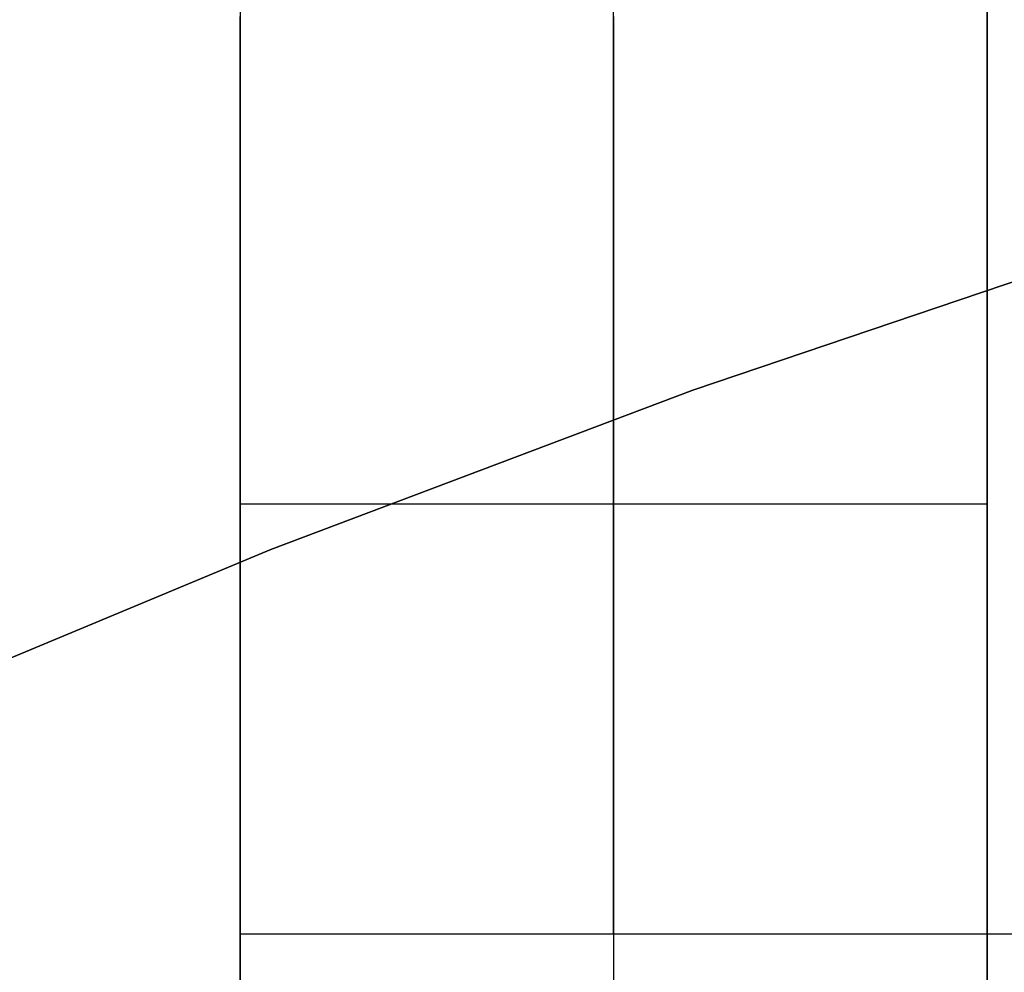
# Model space of a CAD drawing. Header units: millimetres. Extents: x 6038 to 7358, y -8545 to -7225.
# Tile 147 of 256: x 6684.73 to 6687.36, y -7853.27 to -7850.72. Entities that reach past the tile are written whole.
import ezdxf

# ---------------------------------------------------------------- set-up
doc = ezdxf.new("R2010")
doc.units = ezdxf.units.MM
doc.layers.add('color', color=7, linetype='Continuous')

msp = doc.modelspace()

# ---------------------------------------------------------------- linework, layer by layer
at = {"color": 7, "true_color": 0xffffff}
for p, q in [((6687.3164, -7841.1665, 258.0594), (6687.3164, -7853.1665, 258.0594)), ((6687.3164, -7841.1665, 258.0594), (6687.3164, -7853.1665, 258.0594)), ((6685.3164, -7848.1839, 258.0594), (6685.3164, -7855.1665, 258.0594)), ((6685.3164, -7848.1839, 258.0594), (6685.3164, -7855.1665, 258.0594)), ((6685.3164, -7850.6618, 239.9641), (6685.3164, -7850.727, 239.9419)), ((6685.3164, -7850.6618, 239.9641), (6685.3164, -7850.727, 239.9419)), ((6686.3164, -7850.727, 239.9419), (6686.3164, -7850.6618, 239.9641)), ((6687.3164, -7850.727, 239.9419), (6687.3164, -7850.6618, 239.9641)), ((6687.3164, -7850.727, 239.9419), (6687.3164, -7850.6618, 239.9641)), ((6685.3164, -7850.7097, 252.5591), (6685.3164, -7850.7959, 252.5561)), ((6685.3164, -7850.7959, 247.5628), (6685.3164, -7850.7097, 247.5598)), ((6685.3164, -7850.7097, 252.5591), (6685.3164, -7850.7959, 252.5561)), ((6685.3164, -7850.7959, 247.5628), (6685.3164, -7850.7097, 247.5598)), ((6686.3164, -7850.7959, 252.5561), (6686.3164, -7850.7097, 252.5591)), ((6686.3164, -7850.7097, 247.5598), (6686.3164, -7850.7959, 247.5628)), ((6687.3164, -7850.7959, 252.5561), (6687.3164, -7850.7097, 252.5591)), ((6687.3164, -7850.7097, 247.5598), (6687.3164, -7850.7959, 247.5628)), ((6687.3164, -7850.7959, 252.5561), (6687.3164, -7850.7097, 252.5591)), ((6687.3164, -7850.7097, 247.5598), (6687.3164, -7850.7959, 247.5628)), ((6685.3164, -7850.727, 239.9419), (6685.3164, -7850.7915, 239.9176)), ((6685.3164, -7850.727, 239.9419), (6685.3164, -7850.7915, 239.9176)), ((6686.3164, -7850.7915, 239.9176), (6686.3164, -7850.727, 239.9419)), ((6687.3164, -7850.7915, 239.9176), (6687.3164, -7850.727, 239.9419)), ((6687.3164, -7850.7915, 239.9176), (6687.3164, -7850.727, 239.9419)), ((6685.3164, -7850.7915, 239.9176), (6685.3164, -7850.855, 239.891)), ((6685.3164, -7850.7915, 239.9176), (6685.3164, -7850.855, 239.891)), ((6686.3164, -7850.855, 239.891), (6686.3164, -7850.7915, 239.9176)), ((6687.3164, -7850.855, 239.891), (6687.3164, -7850.7915, 239.9176)), ((6687.3164, -7850.855, 239.891), (6687.3164, -7850.7915, 239.9176)), ((6685.3164, -7850.7959, 252.5561), (6685.3164, -7850.882, 252.5501)), ((6685.3164, -7850.882, 247.5687), (6685.3164, -7850.7959, 247.5628)), ((6685.3164, -7850.7959, 252.5561), (6685.3164, -7850.882, 252.5501)), ((6685.3164, -7850.882, 247.5687), (6685.3164, -7850.7959, 247.5628)), ((6686.3164, -7850.882, 252.5501), (6686.3164, -7850.7959, 252.5561)), ((6686.3164, -7850.7959, 247.5628), (6686.3164, -7850.882, 247.5687)), ((6687.3164, -7850.882, 252.5501), (6687.3164, -7850.7959, 252.5561)), ((6687.3164, -7850.7959, 247.5628), (6687.3164, -7850.882, 247.5687)), ((6687.3164, -7850.882, 252.5501), (6687.3164, -7850.7959, 252.5561)), ((6687.3164, -7850.7959, 247.5628), (6687.3164, -7850.882, 247.5687)), ((6685.3164, -7850.855, 239.891), (6685.3164, -7850.9176, 239.8622)), ((6685.3164, -7850.855, 239.891), (6685.3164, -7850.9176, 239.8622)), ((6686.3164, -7850.9176, 239.8622), (6686.3164, -7850.855, 239.891)), ((6687.3164, -7850.9176, 239.8622), (6687.3164, -7850.855, 239.891)), ((6687.3164, -7850.9176, 239.8622), (6687.3164, -7850.855, 239.891)), ((6685.3164, -7850.882, 252.5501), (6685.3164, -7850.9679, 252.5412)), ((6685.3164, -7850.9679, 247.5777), (6685.3164, -7850.882, 247.5687)), ((6685.3164, -7850.882, 252.5501), (6685.3164, -7850.9679, 252.5412)), ((6685.3164, -7850.9679, 247.5777), (6685.3164, -7850.882, 247.5687)), ((6686.3164, -7850.9679, 252.5412), (6686.3164, -7850.882, 252.5501)), ((6686.3164, -7850.882, 247.5687), (6686.3164, -7850.9679, 247.5777)), ((6687.3164, -7850.9679, 252.5412), (6687.3164, -7850.882, 252.5501)), ((6687.3164, -7850.882, 247.5687), (6687.3164, -7850.9679, 247.5777)), ((6687.3164, -7850.9679, 252.5412), (6687.3164, -7850.882, 252.5501)), ((6687.3164, -7850.882, 247.5687), (6687.3164, -7850.9679, 247.5777)), ((6685.3164, -7850.9176, 239.8622), (6685.3164, -7850.9792, 239.8313)), ((6685.3164, -7850.9176, 239.8622), (6685.3164, -7850.9792, 239.8313)), ((6686.3164, -7850.9792, 239.8313), (6686.3164, -7850.9176, 239.8622)), ((6687.3164, -7850.9792, 239.8313), (6687.3164, -7850.9176, 239.8622)), ((6687.3164, -7850.9792, 239.8313), (6687.3164, -7850.9176, 239.8622)), ((6685.3164, -7850.9679, 252.5412), (6685.3164, -7851.0533, 252.5293)), ((6685.3164, -7851.0533, 247.5895), (6685.3164, -7850.9679, 247.5777)), ((6685.3164, -7850.9679, 252.5412), (6685.3164, -7851.0533, 252.5293)), ((6685.3164, -7851.0533, 247.5895), (6685.3164, -7850.9679, 247.5777)), ((6686.3164, -7851.0533, 252.5293), (6686.3164, -7850.9679, 252.5412)), ((6686.3164, -7850.9679, 247.5777), (6686.3164, -7851.0533, 247.5895)), ((6687.3164, -7851.0533, 252.5293), (6687.3164, -7850.9679, 252.5412)), ((6687.3164, -7850.9679, 247.5777), (6687.3164, -7851.0533, 247.5895)), ((6687.3164, -7851.0533, 252.5293), (6687.3164, -7850.9679, 252.5412)), ((6687.3164, -7850.9679, 247.5777), (6687.3164, -7851.0533, 247.5895)), ((6685.3164, -7850.9792, 239.8313), (6685.3164, -7851.0397, 239.7983)), ((6685.3164, -7850.9792, 239.8313), (6685.3164, -7851.0397, 239.7983)), ((6686.3164, -7851.0397, 239.7983), (6686.3164, -7850.9792, 239.8313)), ((6687.3164, -7851.0397, 239.7983), (6687.3164, -7850.9792, 239.8313)), ((6687.3164, -7851.0397, 239.7983), (6687.3164, -7850.9792, 239.8313)), ((6685.3164, -7851.0397, 239.7983), (6685.3164, -7851.099, 239.7633)), ((6685.3164, -7851.0397, 239.7983), (6685.3164, -7851.099, 239.7633)), ((6685.3164, -7851.0533, 252.5293), (6685.3164, -7851.1384, 252.5145)), ((6685.3164, -7851.1384, 247.6044), (6685.3164, -7851.0533, 247.5895)), ((6685.3164, -7851.0533, 252.5293), (6685.3164, -7851.1384, 252.5145)), ((6685.3164, -7851.1384, 247.6044), (6685.3164, -7851.0533, 247.5895)), ((6686.3164, -7851.099, 239.7633), (6686.3164, -7851.0397, 239.7983)), ((6686.3164, -7851.1384, 252.5145), (6686.3164, -7851.0533, 252.5293)), ((6686.3164, -7851.0533, 247.5895), (6686.3164, -7851.1384, 247.6044)), ((6687.3164, -7851.099, 239.7633), (6687.3164, -7851.0397, 239.7983)), ((6687.3164, -7851.099, 239.7633), (6687.3164, -7851.0397, 239.7983)), ((6687.3164, -7851.1384, 252.5145), (6687.3164, -7851.0533, 252.5293)), ((6687.3164, -7851.0533, 247.5895), (6687.3164, -7851.1384, 247.6044)), ((6687.3164, -7851.1384, 252.5145), (6687.3164, -7851.0533, 252.5293)), ((6687.3164, -7851.0533, 247.5895), (6687.3164, -7851.1384, 247.6044)), ((6685.3164, -7851.099, 239.7633), (6685.3164, -7851.1571, 239.7262)), ((6685.3164, -7851.099, 239.7633), (6685.3164, -7851.1571, 239.7262)), ((6686.3164, -7851.1571, 239.7262), (6686.3164, -7851.099, 239.7633)), ((6687.3164, -7851.1571, 239.7262), (6687.3164, -7851.099, 239.7633)), ((6687.3164, -7851.1571, 239.7262), (6687.3164, -7851.099, 239.7633)), ((6685.3164, -7851.1384, 252.5145), (6685.3164, -7851.2228, 252.4968)), ((6685.3164, -7851.2228, 247.6221), (6685.3164, -7851.1384, 247.6044)), ((6685.3164, -7851.1384, 252.5145), (6685.3164, -7851.2228, 252.4968)), ((6685.3164, -7851.2228, 247.6221), (6685.3164, -7851.1384, 247.6044)), ((6685.3164, -7851.1571, 239.7262), (6685.3164, -7851.2138, 239.6871)), ((6685.3164, -7851.1571, 239.7262), (6685.3164, -7851.2138, 239.6871)), ((6686.3164, -7851.2228, 252.4968), (6686.3164, -7851.1384, 252.5145)), ((6686.3164, -7851.1384, 247.6044), (6686.3164, -7851.2228, 247.6221)), ((6686.3164, -7851.2138, 239.6871), (6686.3164, -7851.1571, 239.7262)), ((6687.3164, -7851.2228, 252.4968), (6687.3164, -7851.1384, 252.5145)), ((6687.3164, -7851.1384, 247.6044), (6687.3164, -7851.2228, 247.6221)), ((6687.3164, -7851.2228, 252.4968), (6687.3164, -7851.1384, 252.5145)), ((6687.3164, -7851.1384, 247.6044), (6687.3164, -7851.2228, 247.6221)), ((6687.3164, -7851.2138, 239.6871), (6687.3164, -7851.1571, 239.7262)), ((6687.3164, -7851.2138, 239.6871), (6687.3164, -7851.1571, 239.7262)), ((6685.3164, -7851.2138, 239.6871), (6685.3164, -7851.2692, 239.6461)), ((6685.3164, -7851.2138, 239.6871), (6685.3164, -7851.2692, 239.6461)), ((6686.3164, -7851.2692, 239.6461), (6686.3164, -7851.2138, 239.6871)), ((6687.3164, -7851.2692, 239.6461), (6687.3164, -7851.2138, 239.6871)), ((6687.3164, -7851.2692, 239.6461), (6687.3164, -7851.2138, 239.6871)), ((6685.3164, -7851.2228, 252.4968), (6685.3164, -7851.3066, 252.4761)), ((6685.3164, -7851.3066, 247.6428), (6685.3164, -7851.2228, 247.6221)), ((6685.3164, -7851.2228, 252.4968), (6685.3164, -7851.3066, 252.4761)), ((6685.3164, -7851.3066, 247.6428), (6685.3164, -7851.2228, 247.6221)), ((6686.3164, -7851.3066, 252.4761), (6686.3164, -7851.2228, 252.4968)), ((6686.3164, -7851.2228, 247.6221), (6686.3164, -7851.3066, 247.6428)), ((6687.3164, -7851.3066, 252.4761), (6687.3164, -7851.2228, 252.4968)), ((6687.3164, -7851.2228, 247.6221), (6687.3164, -7851.3066, 247.6428)), ((6687.3164, -7851.3066, 252.4761), (6687.3164, -7851.2228, 252.4968)), ((6687.3164, -7851.2228, 247.6221), (6687.3164, -7851.3066, 247.6428)), ((6685.3164, -7851.2692, 239.6461), (6685.3164, -7851.3231, 239.6032)), ((6685.3164, -7851.2692, 239.6461), (6685.3164, -7851.3231, 239.6032)), ((6686.3164, -7851.3231, 239.6032), (6686.3164, -7851.2692, 239.6461)), ((6687.3164, -7851.3231, 239.6032), (6687.3164, -7851.2692, 239.6461)), ((6687.3164, -7851.3231, 239.6032), (6687.3164, -7851.2692, 239.6461)), ((6685.3164, -7851.3066, 252.4761), (6685.3164, -7851.3896, 252.4526)), ((6685.3164, -7851.3896, 247.6663), (6685.3164, -7851.3066, 247.6428)), ((6685.3164, -7851.3066, 252.4761), (6685.3164, -7851.3896, 252.4526)), ((6685.3164, -7851.3896, 247.6663), (6685.3164, -7851.3066, 247.6428)), ((6686.3164, -7851.3896, 252.4526), (6686.3164, -7851.3066, 252.4761)), ((6686.3164, -7851.3066, 247.6428), (6686.3164, -7851.3896, 247.6663)), ((6687.3164, -7851.3896, 252.4526), (6687.3164, -7851.3066, 252.4761)), ((6687.3164, -7851.3066, 247.6428), (6687.3164, -7851.3896, 247.6663)), ((6687.3164, -7851.3896, 252.4526), (6687.3164, -7851.3066, 252.4761)), ((6687.3164, -7851.3066, 247.6428), (6687.3164, -7851.3896, 247.6663)), ((6685.3164, -7851.3231, 239.6032), (6685.3164, -7851.3755, 239.5585)), ((6685.3164, -7851.3231, 239.6032), (6685.3164, -7851.3755, 239.5585)), ((6686.3164, -7851.3755, 239.5585), (6686.3164, -7851.3231, 239.6032)), ((6687.3164, -7851.3755, 239.5585), (6687.3164, -7851.3231, 239.6032)), ((6687.3164, -7851.3755, 239.5585), (6687.3164, -7851.3231, 239.6032)), ((6685.3164, -7851.3755, 239.5585), (6685.3164, -7851.4264, 239.512)), ((6685.3164, -7851.3755, 239.5585), (6685.3164, -7851.4264, 239.512)), ((6685.3164, -7851.3896, 252.4526), (6685.3164, -7851.4718, 252.4262)), ((6685.3164, -7851.4718, 247.6927), (6685.3164, -7851.3896, 247.6663)), ((6685.3164, -7851.3896, 252.4526), (6685.3164, -7851.4718, 252.4262)), ((6685.3164, -7851.4718, 247.6927), (6685.3164, -7851.3896, 247.6663)), ((6686.3164, -7851.4264, 239.512), (6686.3164, -7851.3755, 239.5585)), ((6686.3164, -7851.4718, 252.4262), (6686.3164, -7851.3896, 252.4526)), ((6686.3164, -7851.3896, 247.6663), (6686.3164, -7851.4718, 247.6927)), ((6687.3164, -7851.4264, 239.512), (6687.3164, -7851.3755, 239.5585)), ((6687.3164, -7851.4264, 239.512), (6687.3164, -7851.3755, 239.5585)), ((6687.3164, -7851.4718, 252.4262), (6687.3164, -7851.3896, 252.4526)), ((6687.3164, -7851.3896, 247.6663), (6687.3164, -7851.4718, 247.6927)), ((6687.3164, -7851.4718, 252.4262), (6687.3164, -7851.3896, 252.4526)), ((6687.3164, -7851.3896, 247.6663), (6687.3164, -7851.4718, 247.6927)), ((6685.3164, -7851.4264, 239.512), (6685.3164, -7851.4756, 239.4638)), ((6685.3164, -7851.4264, 239.512), (6685.3164, -7851.4756, 239.4638)), ((6686.3164, -7851.4756, 239.4638), (6686.3164, -7851.4264, 239.512)), ((6687.3164, -7851.4756, 239.4638), (6687.3164, -7851.4264, 239.512)), ((6687.3164, -7851.4756, 239.4638), (6687.3164, -7851.4264, 239.512)), ((6685.3164, -7851.4718, 252.4262), (6685.3164, -7851.553, 252.397)), ((6685.3164, -7851.553, 247.7219), (6685.3164, -7851.4718, 247.6927)), ((6685.3164, -7851.4718, 252.4262), (6685.3164, -7851.553, 252.397)), ((6685.3164, -7851.553, 247.7219), (6685.3164, -7851.4718, 247.6927)), ((6685.3164, -7851.4756, 239.4638), (6685.3164, -7851.5231, 239.414)), ((6685.3164, -7851.4756, 239.4638), (6685.3164, -7851.5231, 239.414)), ((6686.3164, -7851.553, 252.397), (6686.3164, -7851.4718, 252.4262)), ((6686.3164, -7851.4718, 247.6927), (6686.3164, -7851.553, 247.7219)), ((6686.3164, -7851.5231, 239.414), (6686.3164, -7851.4756, 239.4638)), ((6687.3164, -7851.553, 252.397), (6687.3164, -7851.4718, 252.4262)), ((6687.3164, -7851.4718, 247.6927), (6687.3164, -7851.553, 247.7219)), ((6687.3164, -7851.553, 252.397), (6687.3164, -7851.4718, 252.4262)), ((6687.3164, -7851.4718, 247.6927), (6687.3164, -7851.553, 247.7219)), ((6687.3164, -7851.5231, 239.414), (6687.3164, -7851.4756, 239.4638)), ((6687.3164, -7851.5231, 239.414), (6687.3164, -7851.4756, 239.4638)), ((6685.3164, -7851.5231, 239.414), (6685.3164, -7851.5689, 239.3625)), ((6685.3164, -7851.5231, 239.414), (6685.3164, -7851.5689, 239.3625)), ((6686.3164, -7851.5689, 239.3625), (6686.3164, -7851.5231, 239.414)), ((6687.3164, -7851.5689, 239.3625), (6687.3164, -7851.5231, 239.414)), ((6687.3164, -7851.5689, 239.3625), (6687.3164, -7851.5231, 239.414)), ((6685.3164, -7851.553, 252.397), (6685.3164, -7851.6332, 252.365)), ((6685.3164, -7851.6332, 247.7539), (6685.3164, -7851.553, 247.7219)), ((6685.3164, -7851.553, 252.397), (6685.3164, -7851.6332, 252.365)), ((6685.3164, -7851.6332, 247.7539), (6685.3164, -7851.553, 247.7219)), ((6686.3164, -7851.6332, 252.365), (6686.3164, -7851.553, 252.397)), ((6686.3164, -7851.553, 247.7219), (6686.3164, -7851.6332, 247.7539)), ((6687.3164, -7851.6332, 252.365), (6687.3164, -7851.553, 252.397)), ((6687.3164, -7851.553, 247.7219), (6687.3164, -7851.6332, 247.7539)), ((6687.3164, -7851.6332, 252.365), (6687.3164, -7851.553, 252.397)), ((6687.3164, -7851.553, 247.7219), (6687.3164, -7851.6332, 247.7539)), ((6685.3164, -7851.5689, 239.3625), (6685.3164, -7851.6129, 239.3094)), ((6685.3164, -7851.5689, 239.3625), (6685.3164, -7851.6129, 239.3094)), ((6686.3164, -7851.6129, 239.3094), (6686.3164, -7851.5689, 239.3625)), ((6687.3164, -7851.6129, 239.3094), (6687.3164, -7851.5689, 239.3625)), ((6687.3164, -7851.6129, 239.3094), (6687.3164, -7851.5689, 239.3625)), ((6685.3164, -7851.6129, 239.3094), (6685.3164, -7851.655, 239.2549)), ((6685.3164, -7851.6129, 239.3094), (6685.3164, -7851.655, 239.2549)), ((6685.3164, -7851.6332, 252.365), (6685.3164, -7851.7122, 252.3302)), ((6685.3164, -7851.7122, 247.7886), (6685.3164, -7851.6332, 247.7539)), ((6685.3164, -7851.6332, 252.365), (6685.3164, -7851.7122, 252.3302)), ((6685.3164, -7851.7122, 247.7886), (6685.3164, -7851.6332, 247.7539)), ((6686.3164, -7851.655, 239.2549), (6686.3164, -7851.6129, 239.3094)), ((6686.3164, -7851.7122, 252.3302), (6686.3164, -7851.6332, 252.365)), ((6686.3164, -7851.6332, 247.7539), (6686.3164, -7851.7122, 247.7886)), ((6687.3164, -7851.655, 239.2549), (6687.3164, -7851.6129, 239.3094)), ((6687.3164, -7851.655, 239.2549), (6687.3164, -7851.6129, 239.3094)), ((6687.3164, -7851.7122, 252.3302), (6687.3164, -7851.6332, 252.365)), ((6687.3164, -7851.6332, 247.7539), (6687.3164, -7851.7122, 247.7886)), ((6687.3164, -7851.7122, 252.3302), (6687.3164, -7851.6332, 252.365)), ((6687.3164, -7851.6332, 247.7539), (6687.3164, -7851.7122, 247.7886)), ((6685.3164, -7851.655, 239.2549), (6685.3164, -7851.6952, 239.199)), ((6685.3164, -7851.655, 239.2549), (6685.3164, -7851.6952, 239.199)), ((6686.3164, -7851.6952, 239.199), (6686.3164, -7851.655, 239.2549)), ((6687.3164, -7851.6952, 239.199), (6687.3164, -7851.655, 239.2549)), ((6687.3164, -7851.6952, 239.199), (6687.3164, -7851.655, 239.2549)), ((6685.3164, -7851.6952, 239.199), (6685.3164, -7851.7335, 239.1417)), ((6685.3164, -7851.6952, 239.199), (6685.3164, -7851.7335, 239.1417)), ((6685.3164, -7851.7122, 252.3302), (6685.3164, -7851.7899, 252.2928)), ((6685.3164, -7851.7899, 247.8261), (6685.3164, -7851.7122, 247.7886)), ((6685.3164, -7851.7122, 252.3302), (6685.3164, -7851.7899, 252.2928)), ((6685.3164, -7851.7899, 247.8261), (6685.3164, -7851.7122, 247.7886)), ((6686.3164, -7851.7335, 239.1417), (6686.3164, -7851.6952, 239.199)), ((6686.3164, -7851.7899, 252.2928), (6686.3164, -7851.7122, 252.3302)), ((6686.3164, -7851.7122, 247.7886), (6686.3164, -7851.7899, 247.8261)), ((6687.3164, -7851.7335, 239.1417), (6687.3164, -7851.6952, 239.199)), ((6687.3164, -7851.7335, 239.1417), (6687.3164, -7851.6952, 239.199)), ((6687.3164, -7851.7899, 252.2928), (6687.3164, -7851.7122, 252.3302)), ((6687.3164, -7851.7122, 247.7886), (6687.3164, -7851.7899, 247.8261)), ((6687.3164, -7851.7899, 252.2928), (6687.3164, -7851.7122, 252.3302)), ((6687.3164, -7851.7122, 247.7886), (6687.3164, -7851.7899, 247.8261)), ((6685.3164, -7851.7335, 239.1417), (6685.3164, -7851.7698, 239.0831)), ((6685.3164, -7851.7335, 239.1417), (6685.3164, -7851.7698, 239.0831)), ((6686.3164, -7851.7698, 239.0831), (6686.3164, -7851.7335, 239.1417)), ((6687.3164, -7851.7698, 239.0831), (6687.3164, -7851.7335, 239.1417)), ((6687.3164, -7851.7698, 239.0831), (6687.3164, -7851.7335, 239.1417)), ((6685.3164, -7851.7698, 239.0831), (6685.3164, -7851.804, 239.0234)), ((6685.3164, -7851.7698, 239.0831), (6685.3164, -7851.804, 239.0234)), ((6685.3164, -7851.7899, 252.2928), (6685.3164, -7851.8664, 252.2527)), ((6685.3164, -7851.8664, 247.8662), (6685.3164, -7851.7899, 247.8261)), ((6685.3164, -7851.7899, 252.2928), (6685.3164, -7851.8664, 252.2527)), ((6685.3164, -7851.8664, 247.8662), (6685.3164, -7851.7899, 247.8261)), ((6686.3164, -7851.804, 239.0234), (6686.3164, -7851.7698, 239.0831)), ((6686.3164, -7851.8664, 252.2527), (6686.3164, -7851.7899, 252.2928)), ((6686.3164, -7851.7899, 247.8261), (6686.3164, -7851.8664, 247.8662)), ((6687.3164, -7851.804, 239.0234), (6687.3164, -7851.7698, 239.0831)), ((6687.3164, -7851.804, 239.0234), (6687.3164, -7851.7698, 239.0831)), ((6687.3164, -7851.8664, 252.2527), (6687.3164, -7851.7899, 252.2928)), ((6687.3164, -7851.7899, 247.8261), (6687.3164, -7851.8664, 247.8662)), ((6687.3164, -7851.8664, 252.2527), (6687.3164, -7851.7899, 252.2928)), ((6687.3164, -7851.7899, 247.8261), (6687.3164, -7851.8664, 247.8662)), ((6685.3164, -7851.804, 239.0234), (6685.3164, -7851.8362, 238.9624)), ((6685.3164, -7851.804, 239.0234), (6685.3164, -7851.8362, 238.9624)), ((6686.3164, -7851.8362, 238.9624), (6686.3164, -7851.804, 239.0234)), ((6687.3164, -7851.8362, 238.9624), (6687.3164, -7851.804, 239.0234)), ((6687.3164, -7851.8362, 238.9624), (6687.3164, -7851.804, 239.0234)), ((6685.3164, -7851.8362, 238.9624), (6685.3164, -7851.8662, 238.9004)), ((6685.3164, -7851.8362, 238.9624), (6685.3164, -7851.8662, 238.9004)), ((6686.3164, -7851.8662, 238.9004), (6686.3164, -7851.8362, 238.9624)), ((6687.3164, -7851.8662, 238.9004), (6687.3164, -7851.8362, 238.9624)), ((6687.3164, -7851.8662, 238.9004), (6687.3164, -7851.8362, 238.9624)), ((6685.3164, -7851.8662, 238.9004), (6685.3164, -7851.8941, 238.8374)), ((6685.3164, -7851.8662, 238.9004), (6685.3164, -7851.8941, 238.8374)), ((6685.3164, -7851.8664, 252.2527), (6685.3164, -7851.9413, 252.21)), ((6685.3164, -7851.9413, 247.9089), (6685.3164, -7851.8664, 247.8662)), ((6685.3164, -7851.8664, 252.2527), (6685.3164, -7851.9413, 252.21)), ((6685.3164, -7851.9413, 247.9089), (6685.3164, -7851.8664, 247.8662)), ((6686.3164, -7851.8941, 238.8374), (6686.3164, -7851.8662, 238.9004)), ((6686.3164, -7851.9413, 252.21), (6686.3164, -7851.8664, 252.2527)), ((6686.3164, -7851.8664, 247.8662), (6686.3164, -7851.9413, 247.9089)), ((6687.3164, -7851.8941, 238.8374), (6687.3164, -7851.8662, 238.9004)), ((6687.3164, -7851.8941, 238.8374), (6687.3164, -7851.8662, 238.9004)), ((6687.3164, -7851.9413, 252.21), (6687.3164, -7851.8664, 252.2527)), ((6687.3164, -7851.8664, 247.8662), (6687.3164, -7851.9413, 247.9089)), ((6687.3164, -7851.9413, 252.21), (6687.3164, -7851.8664, 252.2527)), ((6687.3164, -7851.8664, 247.8662), (6687.3164, -7851.9413, 247.9089)), ((6685.3164, -7851.8941, 238.8374), (6685.3164, -7851.9198, 238.7735)), ((6685.3164, -7851.8941, 238.8374), (6685.3164, -7851.9198, 238.7735)), ((6686.3164, -7851.9198, 238.7735), (6686.3164, -7851.8941, 238.8374)), ((6687.3164, -7851.9198, 238.7735), (6687.3164, -7851.8941, 238.8374)), ((6687.3164, -7851.9198, 238.7735), (6687.3164, -7851.8941, 238.8374)), ((6685.3164, -7851.9198, 238.7735), (6685.3164, -7851.9433, 238.7087)), ((6685.3164, -7851.9198, 238.7735), (6685.3164, -7851.9433, 238.7087)), ((6686.3164, -7851.9433, 238.7087), (6686.3164, -7851.9198, 238.7735)), ((6687.3164, -7851.9433, 238.7087), (6687.3164, -7851.9198, 238.7735)), ((6687.3164, -7851.9433, 238.7087), (6687.3164, -7851.9198, 238.7735)), ((6685.3164, -7851.9413, 252.21), (6685.3164, -7852.0148, 252.1647)), ((6685.3164, -7852.0148, 247.9542), (6685.3164, -7851.9413, 247.9089)), ((6685.3164, -7851.9413, 252.21), (6685.3164, -7852.0148, 252.1647)), ((6685.3164, -7852.0148, 247.9542), (6685.3164, -7851.9413, 247.9089)), ((6685.3164, -7851.9433, 238.7087), (6685.3164, -7851.9645, 238.6432)), ((6685.3164, -7851.9433, 238.7087), (6685.3164, -7851.9645, 238.6432)), ((6686.3164, -7852.0148, 252.1647), (6686.3164, -7851.9413, 252.21)), ((6686.3164, -7851.9413, 247.9089), (6686.3164, -7852.0148, 247.9542)), ((6686.3164, -7851.9645, 238.6432), (6686.3164, -7851.9433, 238.7087)), ((6687.3164, -7852.0148, 252.1647), (6687.3164, -7851.9413, 252.21)), ((6687.3164, -7851.9413, 247.9089), (6687.3164, -7852.0148, 247.9542)), ((6687.3164, -7852.0148, 252.1647), (6687.3164, -7851.9413, 252.21)), ((6687.3164, -7851.9413, 247.9089), (6687.3164, -7852.0148, 247.9542)), ((6687.3164, -7851.9645, 238.6432), (6687.3164, -7851.9433, 238.7087)), ((6687.3164, -7851.9645, 238.6432), (6687.3164, -7851.9433, 238.7087)), ((6685.3164, -7851.9645, 238.6432), (6685.3164, -7851.9835, 238.577)), ((6685.3164, -7851.9645, 238.6432), (6685.3164, -7851.9835, 238.577)), ((6686.3164, -7851.9835, 238.577), (6686.3164, -7851.9645, 238.6432)), ((6687.3164, -7851.9835, 238.577), (6687.3164, -7851.9645, 238.6432)), ((6687.3164, -7851.9835, 238.577), (6687.3164, -7851.9645, 238.6432)), ((6685.3164, -7851.9835, 238.577), (6685.3164, -7852.0002, 238.5101)), ((6685.3164, -7851.9835, 238.577), (6685.3164, -7852.0002, 238.5101)), ((6685.3164, -7852.0002, 238.5101), (6685.3164, -7852.0145, 238.4427)), ((6685.3164, -7852.0002, 238.5101), (6685.3164, -7852.0145, 238.4427)), ((6686.3164, -7852.0002, 238.5101), (6686.3164, -7851.9835, 238.577)), ((6686.3164, -7852.0145, 238.4427), (6686.3164, -7852.0002, 238.5101)), ((6687.3164, -7852.0002, 238.5101), (6687.3164, -7851.9835, 238.577)), ((6687.3164, -7852.0002, 238.5101), (6687.3164, -7851.9835, 238.577)), ((6687.3164, -7852.0145, 238.4427), (6687.3164, -7852.0002, 238.5101)), ((6687.3164, -7852.0145, 238.4427), (6687.3164, -7852.0002, 238.5101)), ((6685.3164, -7857.1665, 212.0594), (6685.3164, -7852.0145, 238.4427)), ((6685.3164, -7852.0145, 238.4427), (6687.3164, -7852.0145, 238.4427)), ((6685.3164, -7852.0145, 238.4427), (6687.3164, -7852.0145, 238.4427)), ((6685.3164, -7857.1665, 212.0594), (6685.3164, -7852.0145, 238.4427)), ((6685.3164, -7852.0148, 252.1647), (6685.3164, -7852.0867, 252.1169)), ((6685.3164, -7852.0867, 248.002), (6685.3164, -7852.0148, 247.9542)), ((6685.3164, -7852.0148, 252.1647), (6685.3164, -7852.0867, 252.1169)), ((6685.3164, -7852.0867, 248.002), (6685.3164, -7852.0148, 247.9542)), ((6686.3164, -7852.0145, 238.4427), (6686.3164, -7857.1665, 212.0594)), ((6686.3164, -7852.0867, 252.1169), (6686.3164, -7852.0148, 252.1647)), ((6686.3164, -7852.0148, 247.9542), (6686.3164, -7852.0867, 248.002)), ((6687.3164, -7852.0145, 238.4427), (6687.3164, -7857.1665, 212.0594)), ((6687.3164, -7852.0145, 238.4427), (6687.3164, -7857.1665, 212.0594)), ((6687.3164, -7852.0867, 252.1169), (6687.3164, -7852.0148, 252.1647)), ((6687.3164, -7852.0148, 247.9542), (6687.3164, -7852.0867, 248.002)), ((6687.3164, -7852.0867, 252.1169), (6687.3164, -7852.0148, 252.1647)), ((6687.3164, -7852.0148, 247.9542), (6687.3164, -7852.0867, 248.002)), ((6685.3164, -7852.0867, 252.1169), (6685.3164, -7852.1568, 252.0667)), ((6685.3164, -7852.1568, 248.0522), (6685.3164, -7852.0867, 248.002)), ((6685.3164, -7852.0867, 252.1169), (6685.3164, -7852.1568, 252.0667)), ((6685.3164, -7852.1568, 248.0522), (6685.3164, -7852.0867, 248.002)), ((6686.3164, -7852.1568, 252.0667), (6686.3164, -7852.0867, 252.1169)), ((6686.3164, -7852.0867, 248.002), (6686.3164, -7852.1568, 248.0522)), ((6687.3164, -7852.1568, 252.0667), (6687.3164, -7852.0867, 252.1169)), ((6687.3164, -7852.0867, 248.002), (6687.3164, -7852.1568, 248.0522)), ((6687.3164, -7852.1568, 252.0667), (6687.3164, -7852.0867, 252.1169)), ((6687.3164, -7852.0867, 248.002), (6687.3164, -7852.1568, 248.0522)), ((6685.3164, -7852.1568, 252.0667), (6685.3164, -7852.2252, 252.014)), ((6685.3164, -7852.2252, 248.1049), (6685.3164, -7852.1568, 248.0522)), ((6685.3164, -7852.1568, 252.0667), (6685.3164, -7852.2252, 252.014)), ((6685.3164, -7852.2252, 248.1049), (6685.3164, -7852.1568, 248.0522)), ((6686.3164, -7852.2252, 252.014), (6686.3164, -7852.1568, 252.0667)), ((6686.3164, -7852.1568, 248.0522), (6686.3164, -7852.2252, 248.1049)), ((6687.3164, -7852.2252, 252.014), (6687.3164, -7852.1568, 252.0667)), ((6687.3164, -7852.1568, 248.0522), (6687.3164, -7852.2252, 248.1049)), ((6687.3164, -7852.2252, 252.014), (6687.3164, -7852.1568, 252.0667)), ((6687.3164, -7852.1568, 248.0522), (6687.3164, -7852.2252, 248.1049)), ((6685.3164, -7852.2252, 252.014), (6685.3164, -7852.2918, 251.9591)), ((6685.3164, -7852.2918, 248.1598), (6685.3164, -7852.2252, 248.1049)), ((6685.3164, -7852.2252, 252.014), (6685.3164, -7852.2918, 251.9591)), ((6685.3164, -7852.2918, 248.1598), (6685.3164, -7852.2252, 248.1049)), ((6686.3164, -7852.2918, 251.9591), (6686.3164, -7852.2252, 252.014)), ((6686.3164, -7852.2252, 248.1049), (6686.3164, -7852.2918, 248.1598)), ((6687.3164, -7852.2918, 251.9591), (6687.3164, -7852.2252, 252.014)), ((6687.3164, -7852.2252, 248.1049), (6687.3164, -7852.2918, 248.1598)), ((6687.3164, -7852.2918, 251.9591), (6687.3164, -7852.2252, 252.014)), ((6687.3164, -7852.2252, 248.1049), (6687.3164, -7852.2918, 248.1598)), ((6685.3164, -7852.2918, 251.9591), (6685.3164, -7852.3564, 251.9018)), ((6685.3164, -7852.3564, 248.2171), (6685.3164, -7852.2918, 248.1598)), ((6685.3164, -7852.2918, 251.9591), (6685.3164, -7852.3564, 251.9018)), ((6685.3164, -7852.3564, 248.2171), (6685.3164, -7852.2918, 248.1598)), ((6686.3164, -7852.3564, 251.9018), (6686.3164, -7852.2918, 251.9591)), ((6686.3164, -7852.2918, 248.1598), (6686.3164, -7852.3564, 248.2171)), ((6687.3164, -7852.3564, 251.9018), (6687.3164, -7852.2918, 251.9591)), ((6687.3164, -7852.2918, 248.1598), (6687.3164, -7852.3564, 248.2171)), ((6687.3164, -7852.3564, 251.9018), (6687.3164, -7852.2918, 251.9591)), ((6687.3164, -7852.2918, 248.1598), (6687.3164, -7852.3564, 248.2171)), ((6685.3164, -7852.3564, 251.9018), (6685.3164, -7852.419, 251.8424)), ((6685.3164, -7852.419, 248.2765), (6685.3164, -7852.3564, 248.2171)), ((6685.3164, -7852.3564, 251.9018), (6685.3164, -7852.419, 251.8424)), ((6685.3164, -7852.419, 248.2765), (6685.3164, -7852.3564, 248.2171)), ((6686.3164, -7852.419, 251.8424), (6686.3164, -7852.3564, 251.9018)), ((6686.3164, -7852.3564, 248.2171), (6686.3164, -7852.419, 248.2765)), ((6687.3164, -7852.419, 251.8424), (6687.3164, -7852.3564, 251.9018)), ((6687.3164, -7852.3564, 248.2171), (6687.3164, -7852.419, 248.2765)), ((6687.3164, -7852.419, 251.8424), (6687.3164, -7852.3564, 251.9018)), ((6687.3164, -7852.3564, 248.2171), (6687.3164, -7852.419, 248.2765)), ((6685.3164, -7858.0361, 236.5594), (6685.3164, -7852.3823, 236.5594)), ((6685.3164, -7852.419, 251.8424), (6685.3164, -7852.4795, 251.7808)), ((6685.3164, -7852.4795, 248.338), (6685.3164, -7852.419, 248.2765)), ((6685.3164, -7852.419, 251.8424), (6685.3164, -7852.4795, 251.7808)), ((6685.3164, -7852.4795, 248.338), (6685.3164, -7852.419, 248.2765)), ((6686.3164, -7852.4795, 251.7808), (6686.3164, -7852.419, 251.8424)), ((6686.3164, -7852.419, 248.2765), (6686.3164, -7852.4795, 248.338)), ((6687.3164, -7852.4795, 251.7808), (6687.3164, -7852.419, 251.8424)), ((6687.3164, -7852.419, 248.2765), (6687.3164, -7852.4795, 248.338)), ((6687.3164, -7852.4795, 251.7808), (6687.3164, -7852.419, 251.8424)), ((6687.3164, -7852.419, 248.2765), (6687.3164, -7852.4795, 248.338)), ((6685.3164, -7852.4795, 251.7808), (6685.3164, -7852.5378, 251.7172)), ((6685.3164, -7852.5378, 248.4016), (6685.3164, -7852.4795, 248.338)), ((6685.3164, -7852.4795, 251.7808), (6685.3164, -7852.5378, 251.7172)), ((6685.3164, -7852.5378, 248.4016), (6685.3164, -7852.4795, 248.338)), ((6686.3164, -7852.5378, 251.7172), (6686.3164, -7852.4795, 251.7808)), ((6686.3164, -7852.4795, 248.338), (6686.3164, -7852.5378, 248.4016)), ((6687.3164, -7852.5378, 251.7172), (6687.3164, -7852.4795, 251.7808)), ((6687.3164, -7852.4795, 248.338), (6687.3164, -7852.5378, 248.4016)), ((6687.3164, -7852.5378, 251.7172), (6687.3164, -7852.4795, 251.7808)), ((6687.3164, -7852.4795, 248.338), (6687.3164, -7852.5378, 248.4016)), ((6685.3164, -7852.5378, 251.7172), (6685.3164, -7852.5939, 251.6517)), ((6685.3164, -7852.5939, 248.4672), (6685.3164, -7852.5378, 248.4016)), ((6685.3164, -7852.5378, 251.7172), (6685.3164, -7852.5939, 251.6517)), ((6685.3164, -7852.5939, 248.4672), (6685.3164, -7852.5378, 248.4016)), ((6686.3164, -7852.5939, 251.6517), (6686.3164, -7852.5378, 251.7172)), ((6686.3164, -7852.5378, 248.4016), (6686.3164, -7852.5939, 248.4672)), ((6687.3164, -7852.5939, 251.6517), (6687.3164, -7852.5378, 251.7172)), ((6687.3164, -7852.5378, 248.4016), (6687.3164, -7852.5939, 248.4672)), ((6687.3164, -7852.5939, 251.6517), (6687.3164, -7852.5378, 251.7172)), ((6687.3164, -7852.5378, 248.4016), (6687.3164, -7852.5939, 248.4672)), ((6685.3164, -7852.5939, 251.6517), (6685.3164, -7852.6477, 251.5842)), ((6685.3164, -7852.6477, 248.5347), (6685.3164, -7852.5939, 248.4672)), ((6685.3164, -7852.5939, 251.6517), (6685.3164, -7852.6477, 251.5842)), ((6685.3164, -7852.6477, 248.5347), (6685.3164, -7852.5939, 248.4672)), ((6686.3164, -7852.6477, 251.5842), (6686.3164, -7852.5939, 251.6517)), ((6686.3164, -7852.5939, 248.4672), (6686.3164, -7852.6477, 248.5347)), ((6687.3164, -7852.6477, 251.5842), (6687.3164, -7852.5939, 251.6517)), ((6687.3164, -7852.5939, 248.4672), (6687.3164, -7852.6477, 248.5347)), ((6687.3164, -7852.6477, 251.5842), (6687.3164, -7852.5939, 251.6517)), ((6687.3164, -7852.5939, 248.4672), (6687.3164, -7852.6477, 248.5347)), ((6685.3164, -7852.6477, 251.5842), (6685.3164, -7852.6992, 251.5149)), ((6685.3164, -7852.6992, 248.604), (6685.3164, -7852.6477, 248.5347)), ((6685.3164, -7852.6477, 251.5842), (6685.3164, -7852.6992, 251.5149)), ((6685.3164, -7852.6992, 248.604), (6685.3164, -7852.6477, 248.5347)), ((6686.3164, -7852.6992, 251.5149), (6686.3164, -7852.6477, 251.5842)), ((6686.3164, -7852.6477, 248.5347), (6686.3164, -7852.6992, 248.604)), ((6687.3164, -7852.6992, 251.5149), (6687.3164, -7852.6477, 251.5842)), ((6687.3164, -7852.6477, 248.5347), (6687.3164, -7852.6992, 248.604)), ((6687.3164, -7852.6992, 251.5149), (6687.3164, -7852.6477, 251.5842)), ((6687.3164, -7852.6477, 248.5347), (6687.3164, -7852.6992, 248.604)), ((6687.3164, -7852.6752, 235.0594), (6687.3164, -7855.1665, 235.0594)), ((6685.3164, -7852.6992, 251.5149), (6685.3164, -7852.7482, 251.4439)), ((6685.3164, -7852.7482, 248.675), (6685.3164, -7852.6992, 248.604)), ((6685.3164, -7852.6992, 251.5149), (6685.3164, -7852.7482, 251.4439)), ((6685.3164, -7852.7482, 248.675), (6685.3164, -7852.6992, 248.604)), ((6686.3164, -7852.7482, 251.4439), (6686.3164, -7852.6992, 251.5149)), ((6686.3164, -7852.6992, 248.604), (6686.3164, -7852.7482, 248.675)), ((6687.3164, -7852.7482, 251.4439), (6687.3164, -7852.6992, 251.5149)), ((6687.3164, -7852.6992, 248.604), (6687.3164, -7852.7482, 248.675)), ((6687.3164, -7852.7482, 251.4439), (6687.3164, -7852.6992, 251.5149)), ((6687.3164, -7852.6992, 248.604), (6687.3164, -7852.7482, 248.675)), ((6685.3164, -7852.7482, 251.4439), (6685.3164, -7852.7947, 251.3712)), ((6685.3164, -7852.7947, 248.7477), (6685.3164, -7852.7482, 248.675)), ((6685.3164, -7852.7482, 251.4439), (6685.3164, -7852.7947, 251.3712)), ((6685.3164, -7852.7947, 248.7477), (6685.3164, -7852.7482, 248.675)), ((6686.3164, -7852.7947, 251.3712), (6686.3164, -7852.7482, 251.4439)), ((6686.3164, -7852.7482, 248.675), (6686.3164, -7852.7947, 248.7477)), ((6687.3164, -7852.7947, 251.3712), (6687.3164, -7852.7482, 251.4439)), ((6687.3164, -7852.7482, 248.675), (6687.3164, -7852.7947, 248.7477)), ((6687.3164, -7852.7947, 251.3712), (6687.3164, -7852.7482, 251.4439)), ((6687.3164, -7852.7482, 248.675), (6687.3164, -7852.7947, 248.7477)), ((6685.3164, -7852.7947, 251.3712), (6685.3164, -7852.8387, 251.297)), ((6685.3164, -7852.8387, 248.8219), (6685.3164, -7852.7947, 248.7477)), ((6685.3164, -7852.7947, 251.3712), (6685.3164, -7852.8387, 251.297)), ((6685.3164, -7852.8387, 248.8219), (6685.3164, -7852.7947, 248.7477)), ((6686.3164, -7852.8387, 251.297), (6686.3164, -7852.7947, 251.3712)), ((6686.3164, -7852.7947, 248.7477), (6686.3164, -7852.8387, 248.8219)), ((6687.3164, -7852.8387, 251.297), (6687.3164, -7852.7947, 251.3712)), ((6687.3164, -7852.7947, 248.7477), (6687.3164, -7852.8387, 248.8219)), ((6687.3164, -7852.8387, 251.297), (6687.3164, -7852.7947, 251.3712)), ((6687.3164, -7852.7947, 248.7477), (6687.3164, -7852.8387, 248.8219)), ((6685.3164, -7852.8387, 251.297), (6685.3164, -7852.8802, 251.2212)), ((6685.3164, -7852.8802, 248.8976), (6685.3164, -7852.8387, 248.8219)), ((6685.3164, -7852.8387, 251.297), (6685.3164, -7852.8802, 251.2212)), ((6685.3164, -7852.8802, 248.8976), (6685.3164, -7852.8387, 248.8219)), ((6686.3164, -7852.8802, 251.2212), (6686.3164, -7852.8387, 251.297)), ((6686.3164, -7852.8387, 248.8219), (6686.3164, -7852.8802, 248.8976)), ((6687.3164, -7852.8802, 251.2212), (6687.3164, -7852.8387, 251.297)), ((6687.3164, -7852.8387, 248.8219), (6687.3164, -7852.8802, 248.8976)), ((6687.3164, -7852.8802, 251.2212), (6687.3164, -7852.8387, 251.297)), ((6687.3164, -7852.8387, 248.8219), (6687.3164, -7852.8802, 248.8976)), ((6685.3164, -7852.8802, 251.2212), (6685.3164, -7852.9189, 251.1441)), ((6685.3164, -7852.9189, 248.9747), (6685.3164, -7852.8802, 248.8976)), ((6685.3164, -7852.8802, 251.2212), (6685.3164, -7852.9189, 251.1441)), ((6685.3164, -7852.9189, 248.9747), (6685.3164, -7852.8802, 248.8976)), ((6686.3164, -7852.9189, 251.1441), (6686.3164, -7852.8802, 251.2212)), ((6686.3164, -7852.8802, 248.8976), (6686.3164, -7852.9189, 248.9747)), ((6687.3164, -7852.9189, 251.1441), (6687.3164, -7852.8802, 251.2212)), ((6687.3164, -7852.8802, 248.8976), (6687.3164, -7852.9189, 248.9747)), ((6687.3164, -7852.9189, 251.1441), (6687.3164, -7852.8802, 251.2212)), ((6687.3164, -7852.8802, 248.8976), (6687.3164, -7852.9189, 248.9747)), ((6685.3164, -7852.9189, 251.1441), (6685.3164, -7852.955, 251.0658)), ((6685.3164, -7852.955, 249.0531), (6685.3164, -7852.9189, 248.9747)), ((6685.3164, -7852.9189, 251.1441), (6685.3164, -7852.955, 251.0658)), ((6685.3164, -7852.955, 249.0531), (6685.3164, -7852.9189, 248.9747)), ((6686.3164, -7852.955, 251.0658), (6686.3164, -7852.9189, 251.1441)), ((6686.3164, -7852.9189, 248.9747), (6686.3164, -7852.955, 249.0531)), ((6687.3164, -7852.955, 251.0658), (6687.3164, -7852.9189, 251.1441)), ((6687.3164, -7852.9189, 248.9747), (6687.3164, -7852.955, 249.0531)), ((6687.3164, -7852.955, 251.0658), (6687.3164, -7852.9189, 251.1441)), ((6687.3164, -7852.9189, 248.9747), (6687.3164, -7852.955, 249.0531)), ((6685.3164, -7852.955, 251.0658), (6685.3164, -7852.9884, 250.9862)), ((6685.3164, -7852.9884, 249.1327), (6685.3164, -7852.955, 249.0531)), ((6685.3164, -7852.955, 251.0658), (6685.3164, -7852.9884, 250.9862)), ((6685.3164, -7852.9884, 249.1327), (6685.3164, -7852.955, 249.0531)), ((6686.3164, -7852.9884, 250.9862), (6686.3164, -7852.955, 251.0658)), ((6686.3164, -7852.955, 249.0531), (6686.3164, -7852.9884, 249.1327)), ((6687.3164, -7852.9884, 250.9862), (6687.3164, -7852.955, 251.0658)), ((6687.3164, -7852.955, 249.0531), (6687.3164, -7852.9884, 249.1327)), ((6687.3164, -7852.9884, 250.9862), (6687.3164, -7852.955, 251.0658)), ((6687.3164, -7852.955, 249.0531), (6687.3164, -7852.9884, 249.1327)), ((6685.3164, -7852.9884, 250.9862), (6685.3164, -7853.019, 250.9055)), ((6685.3164, -7853.019, 249.2134), (6685.3164, -7852.9884, 249.1327)), ((6685.3164, -7852.9884, 250.9862), (6685.3164, -7853.019, 250.9055)), ((6685.3164, -7853.019, 249.2134), (6685.3164, -7852.9884, 249.1327)), ((6686.3164, -7853.019, 250.9055), (6686.3164, -7852.9884, 250.9862)), ((6686.3164, -7852.9884, 249.1327), (6686.3164, -7853.019, 249.2134)), ((6687.3164, -7853.019, 250.9055), (6687.3164, -7852.9884, 250.9862)), ((6687.3164, -7852.9884, 249.1327), (6687.3164, -7853.019, 249.2134)), ((6687.3164, -7853.019, 250.9055), (6687.3164, -7852.9884, 250.9862)), ((6687.3164, -7852.9884, 249.1327), (6687.3164, -7853.019, 249.2134)), ((6685.3164, -7853.019, 250.9055), (6685.3164, -7853.0468, 250.8238)), ((6685.3164, -7853.0468, 249.2951), (6685.3164, -7853.019, 249.2134)), ((6685.3164, -7853.019, 250.9055), (6685.3164, -7853.0468, 250.8238)), ((6685.3164, -7853.0468, 249.2951), (6685.3164, -7853.019, 249.2134)), ((6686.3164, -7853.0468, 250.8238), (6686.3164, -7853.019, 250.9055)), ((6686.3164, -7853.019, 249.2134), (6686.3164, -7853.0468, 249.2951)), ((6687.3164, -7853.0468, 250.8238), (6687.3164, -7853.019, 250.9055)), ((6687.3164, -7853.019, 249.2134), (6687.3164, -7853.0468, 249.2951)), ((6687.3164, -7853.0468, 250.8238), (6687.3164, -7853.019, 250.9055)), ((6687.3164, -7853.019, 249.2134), (6687.3164, -7853.0468, 249.2951)), ((6685.3164, -7853.0468, 250.8238), (6685.3164, -7853.0718, 250.7412)), ((6685.3164, -7853.0718, 249.3777), (6685.3164, -7853.0468, 249.2951)), ((6685.3164, -7853.0468, 250.8238), (6685.3164, -7853.0718, 250.7412)), ((6685.3164, -7853.0718, 249.3777), (6685.3164, -7853.0468, 249.2951)), ((6686.3164, -7853.0718, 250.7412), (6686.3164, -7853.0468, 250.8238)), ((6686.3164, -7853.0468, 249.2951), (6686.3164, -7853.0718, 249.3777)), ((6687.3164, -7853.0718, 250.7412), (6687.3164, -7853.0468, 250.8238)), ((6687.3164, -7853.0468, 249.2951), (6687.3164, -7853.0718, 249.3777)), ((6687.3164, -7853.0718, 250.7412), (6687.3164, -7853.0468, 250.8238)), ((6687.3164, -7853.0468, 249.2951), (6687.3164, -7853.0718, 249.3777)), ((6685.3164, -7853.0718, 250.7412), (6685.3164, -7853.0939, 250.6577)), ((6685.3164, -7853.0939, 249.4612), (6685.3164, -7853.0718, 249.3777)), ((6685.3164, -7853.0718, 250.7412), (6685.3164, -7853.0939, 250.6577)), ((6685.3164, -7853.0939, 249.4612), (6685.3164, -7853.0718, 249.3777)), ((6686.3164, -7853.0939, 250.6577), (6686.3164, -7853.0718, 250.7412)), ((6686.3164, -7853.0718, 249.3777), (6686.3164, -7853.0939, 249.4612)), ((6687.3164, -7853.0939, 250.6577), (6687.3164, -7853.0718, 250.7412)), ((6687.3164, -7853.0718, 249.3777), (6687.3164, -7853.0939, 249.4612)), ((6687.3164, -7853.0939, 250.6577), (6687.3164, -7853.0718, 250.7412)), ((6687.3164, -7853.0718, 249.3777), (6687.3164, -7853.0939, 249.4612)), ((6685.3164, -7853.0939, 250.6577), (6685.3164, -7853.1131, 250.5736)), ((6685.3164, -7853.1131, 249.5453), (6685.3164, -7853.0939, 249.4612)), ((6685.3164, -7853.0939, 250.6577), (6685.3164, -7853.1131, 250.5736)), ((6685.3164, -7853.1131, 249.5453), (6685.3164, -7853.0939, 249.4612)), ((6685.3164, -7853.1131, 250.5736), (6685.3164, -7853.1294, 250.4888)), ((6685.3164, -7853.1294, 249.63), (6685.3164, -7853.1131, 249.5453)), ((6685.3164, -7853.1131, 250.5736), (6685.3164, -7853.1294, 250.4888)), ((6685.3164, -7853.1294, 249.63), (6685.3164, -7853.1131, 249.5453)), ((6686.3164, -7853.1131, 250.5736), (6686.3164, -7853.0939, 250.6577)), ((6686.3164, -7853.0939, 249.4612), (6686.3164, -7853.1131, 249.5453)), ((6686.3164, -7853.1294, 250.4888), (6686.3164, -7853.1131, 250.5736)), ((6686.3164, -7853.1131, 249.5453), (6686.3164, -7853.1294, 249.63)), ((6687.3164, -7853.1131, 250.5736), (6687.3164, -7853.0939, 250.6577)), ((6687.3164, -7853.0939, 249.4612), (6687.3164, -7853.1131, 249.5453)), ((6687.3164, -7853.1131, 250.5736), (6687.3164, -7853.0939, 250.6577)), ((6687.3164, -7853.0939, 249.4612), (6687.3164, -7853.1131, 249.5453)), ((6687.3164, -7853.1294, 250.4888), (6687.3164, -7853.1131, 250.5736)), ((6687.3164, -7853.1131, 249.5453), (6687.3164, -7853.1294, 249.63)), ((6687.3164, -7853.1294, 250.4888), (6687.3164, -7853.1131, 250.5736)), ((6687.3164, -7853.1131, 249.5453), (6687.3164, -7853.1294, 249.63)), ((6685.3164, -7853.1294, 250.4888), (6685.3164, -7853.1427, 250.4036)), ((6685.3164, -7853.1427, 249.7153), (6685.3164, -7853.1294, 249.63)), ((6685.3164, -7853.1294, 250.4888), (6685.3164, -7853.1427, 250.4036)), ((6685.3164, -7853.1427, 249.7153), (6685.3164, -7853.1294, 249.63)), ((6686.3164, -7853.1427, 250.4036), (6686.3164, -7853.1294, 250.4888)), ((6686.3164, -7853.1294, 249.63), (6686.3164, -7853.1427, 249.7153)), ((6687.3164, -7853.1427, 250.4036), (6687.3164, -7853.1294, 250.4888)), ((6687.3164, -7853.1294, 249.63), (6687.3164, -7853.1427, 249.7153)), ((6687.3164, -7853.1427, 250.4036), (6687.3164, -7853.1294, 250.4888)), ((6687.3164, -7853.1294, 249.63), (6687.3164, -7853.1427, 249.7153)), ((6685.3164, -7853.1427, 250.4036), (6685.3164, -7853.1531, 250.3179)), ((6685.3164, -7853.1531, 249.801), (6685.3164, -7853.1427, 249.7153)), ((6685.3164, -7853.1427, 250.4036), (6685.3164, -7853.1531, 250.3179)), ((6685.3164, -7853.1531, 249.801), (6685.3164, -7853.1427, 249.7153)), ((6685.3164, -7853.1531, 250.3179), (6685.3164, -7853.1606, 250.2319)), ((6685.3164, -7853.1606, 249.887), (6685.3164, -7853.1531, 249.801)), ((6685.3164, -7853.1531, 250.3179), (6685.3164, -7853.1606, 250.2319)), ((6685.3164, -7853.1606, 249.887), (6685.3164, -7853.1531, 249.801)), ((6685.3164, -7853.1606, 250.2319), (6685.3164, -7853.165, 250.1457)), ((6685.3164, -7853.165, 249.9731), (6685.3164, -7853.1606, 249.887)), ((6685.3164, -7853.1606, 250.2319), (6685.3164, -7853.165, 250.1457)), ((6685.3164, -7853.165, 249.9731), (6685.3164, -7853.1606, 249.887)), ((6685.3164, -7853.165, 250.1457), (6685.3164, -7853.1665, 250.0594)), ((6685.3164, -7853.1665, 250.0594), (6685.3164, -7853.165, 249.9731)), ((6685.3164, -7853.165, 250.1457), (6685.3164, -7853.1665, 250.0594)), ((6685.3164, -7853.1665, 250.0594), (6685.3164, -7853.165, 249.9731)), ((6686.3164, -7853.1531, 250.3179), (6686.3164, -7853.1427, 250.4036)), ((6686.3164, -7853.1427, 249.7153), (6686.3164, -7853.1531, 249.801)), ((6686.3164, -7853.1606, 250.2319), (6686.3164, -7853.1531, 250.3179)), ((6686.3164, -7853.1531, 249.801), (6686.3164, -7853.1606, 249.887)), ((6686.3164, -7853.165, 250.1457), (6686.3164, -7853.1606, 250.2319)), ((6686.3164, -7853.1606, 249.887), (6686.3164, -7853.165, 249.9731)), ((6686.3164, -7853.1665, 250.0594), (6686.3164, -7853.165, 250.1457)), ((6686.3164, -7853.165, 249.9731), (6686.3164, -7853.1665, 250.0594)), ((6687.3164, -7853.1531, 250.3179), (6687.3164, -7853.1427, 250.4036)), ((6687.3164, -7853.1427, 249.7153), (6687.3164, -7853.1531, 249.801)), ((6687.3164, -7853.1531, 250.3179), (6687.3164, -7853.1427, 250.4036)), ((6687.3164, -7853.1427, 249.7153), (6687.3164, -7853.1531, 249.801)), ((6687.3164, -7853.1606, 250.2319), (6687.3164, -7853.1531, 250.3179)), ((6687.3164, -7853.1531, 249.801), (6687.3164, -7853.1606, 249.887)), ((6687.3164, -7853.1606, 250.2319), (6687.3164, -7853.1531, 250.3179)), ((6687.3164, -7853.1531, 249.801), (6687.3164, -7853.1606, 249.887)), ((6687.3164, -7853.165, 250.1457), (6687.3164, -7853.1606, 250.2319)), ((6687.3164, -7853.1606, 249.887), (6687.3164, -7853.165, 249.9731)), ((6687.3164, -7853.165, 250.1457), (6687.3164, -7853.1606, 250.2319)), ((6687.3164, -7853.1606, 249.887), (6687.3164, -7853.165, 249.9731)), ((6687.3164, -7853.1665, 250.0594), (6687.3164, -7853.165, 250.1457)), ((6687.3164, -7853.165, 249.9731), (6687.3164, -7853.1665, 250.0594)), ((6687.3164, -7853.1665, 250.0594), (6687.3164, -7853.165, 250.1457)), ((6687.3164, -7853.165, 249.9731), (6687.3164, -7853.1665, 250.0594)), ((6685.3164, -7853.1665, 250.0594), (6687.3164, -7853.1665, 250.0594)), ((6685.3164, -7853.1665, 250.0594), (6687.3164, -7853.1665, 250.0594)), ((6687.3164, -7857.1665, 212.0594), (6687.3164, -7853.1665, 258.0594)), ((6687.3164, -7853.1665, 258.0594), (6709.3164, -7853.1665, 258.0594)), ((6687.3164, -7857.1665, 212.0594), (6687.3164, -7853.1665, 258.0594)), ((6687.3164, -7853.1665, 258.0594), (6709.3164, -7853.1665, 258.0594))]:
    msp.add_line(p, q, dxfattribs=at)
at = {"layer": 'color', "color": 254, "true_color": 0xcad1ee}
for p, q in [((6687.6732, -7851.3226, 30.3), (6686.5288, -7851.7101, 30.3)), ((6686.5288, -7851.7101, 38.6), (6687.6732, -7851.3226, 38.6)), ((6687.6732, -7851.3226, 34.45), (6686.5288, -7851.7101, 34.45)), ((6686.5288, -7851.7101, 38.6), (6687.6732, -7851.3226, 38.6)), ((6687.6732, -7851.3226, 30.3), (6686.5288, -7851.7101, 30.3)), ((6686.5288, -7851.7101, 30.3), (6685.3984, -7852.1368, 30.3)), ((6685.3984, -7852.1368, 38.6), (6686.5288, -7851.7101, 38.6)), ((6686.5288, -7851.7101, 34.45), (6685.3984, -7852.1368, 34.45)), ((6685.3984, -7852.1368, 38.6), (6686.5288, -7851.7101, 38.6)), ((6686.5288, -7851.7101, 30.3), (6685.3984, -7852.1368, 30.3)), ((6685.3984, -7852.1368, 30.3), (6684.2835, -7852.6024, 30.3)), ((6684.2835, -7852.6024, 38.6), (6685.3984, -7852.1368, 38.6)), ((6685.3984, -7852.1368, 34.45), (6684.2835, -7852.6024, 34.45)), ((6684.2835, -7852.6024, 38.6), (6685.3984, -7852.1368, 38.6)), ((6685.3984, -7852.1368, 30.3), (6684.2835, -7852.6024, 30.3))]:
    msp.add_line(p, q, dxfattribs=at)

doc.saveas('drawing.dxf')
